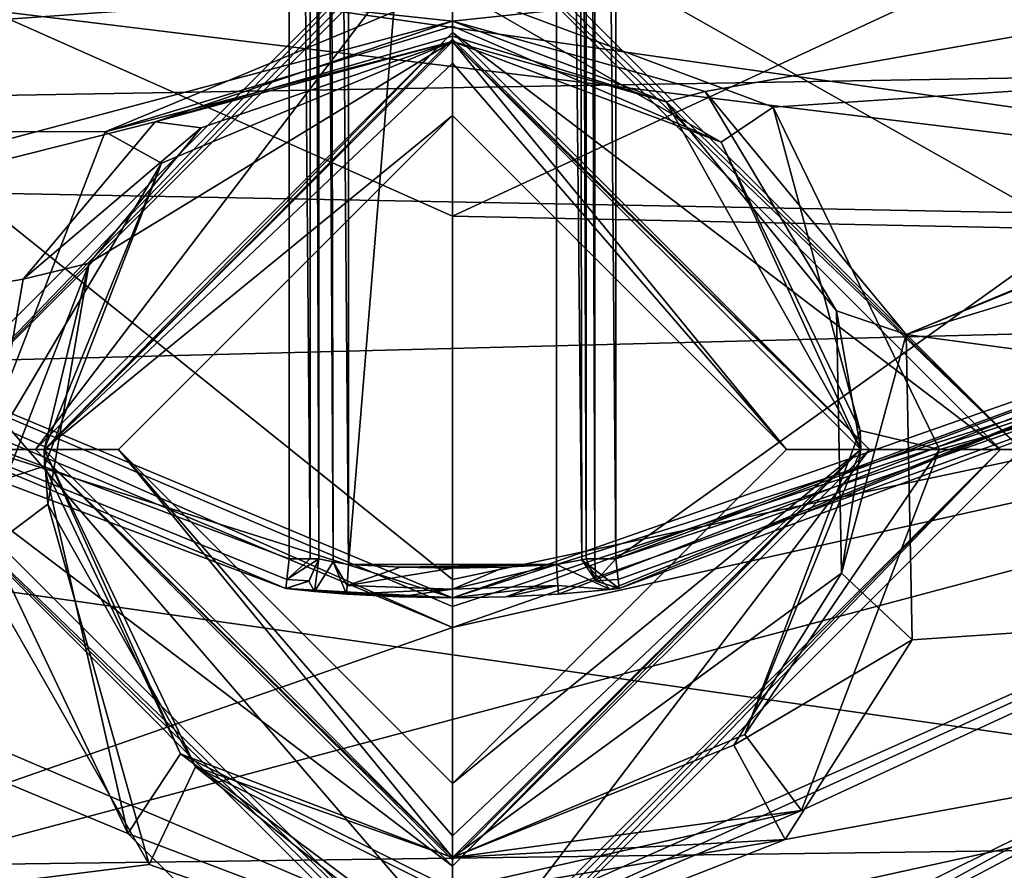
# Model space of a CAD drawing. Extents: x -200 to 200, y -832 to 754.
# Tile 244 of 256: x 98.54 to 101.86, y 639.83 to 642.7. Entities that reach past the tile are written whole.
import ezdxf

# ---------------------------------------------------------------- set-up
doc = ezdxf.new("R2010")
doc.units = 0
doc.header["$LTSCALE"] = 74.25
for name, color, linetype in [('2606', 7, 'CONTINUOUS'), ('2609', 7, 'CONTINUOUS'), ('2610', 7, 'CONTINUOUS'), ('2611', 7, 'CONTINUOUS'), ('2625', 7, 'CONTINUOUS'), ('2627', 7, 'CONTINUOUS'), ('2628', 7, 'CONTINUOUS'), ('3486', 7, 'CONTINUOUS'), ('3487', 7, 'CONTINUOUS'), ('3488', 7, 'CONTINUOUS'), ('3489', 7, 'CONTINUOUS'), ('3490', 7, 'CONTINUOUS'), ('3491', 7, 'CONTINUOUS'), ('3492', 7, 'CONTINUOUS'), ('3715', 7, 'CONTINUOUS'), ('3718', 7, 'CONTINUOUS'), ('3719', 7, 'CONTINUOUS'), ('3721', 7, 'CONTINUOUS'), ('3733', 7, 'CONTINUOUS'), ('3740', 7, 'CONTINUOUS'), ('3776', 7, 'CONTINUOUS'), ('3785', 7, 'CONTINUOUS'), ('3786', 7, 'CONTINUOUS'), ('3799', 7, 'CONTINUOUS'), ('3818', 7, 'CONTINUOUS'), ('3819', 7, 'CONTINUOUS'), ('3824', 7, 'CONTINUOUS'), ('3867', 7, 'CONTINUOUS'), ('3868', 7, 'CONTINUOUS'), ('3869', 7, 'CONTINUOUS'), ('3870', 7, 'CONTINUOUS'), ('3871', 7, 'CONTINUOUS'), ('3872', 7, 'CONTINUOUS'), ('3873', 7, 'CONTINUOUS'), ('3874', 7, 'CONTINUOUS'), ('3875', 7, 'CONTINUOUS'), ('3876', 7, 'CONTINUOUS'), ('3912', 7, 'CONTINUOUS'), ('3913', 7, 'CONTINUOUS'), ('4156', 7, 'CONTINUOUS'), ('4160', 7, 'CONTINUOUS'), ('4170', 7, 'CONTINUOUS'), ('4171', 7, 'CONTINUOUS'), ('4182', 7, 'CONTINUOUS'), ('4183', 7, 'CONTINUOUS'), ('4184', 7, 'CONTINUOUS'), ('4185', 7, 'CONTINUOUS'), ('4188', 7, 'CONTINUOUS'), ('4189', 7, 'CONTINUOUS'), ('4200', 7, 'CONTINUOUS'), ('4201', 7, 'CONTINUOUS'), ('4202', 7, 'CONTINUOUS'), ('4203', 7, 'CONTINUOUS'), ('4486', 7, 'CONTINUOUS'), ('4489', 7, 'CONTINUOUS'), ('4492', 7, 'CONTINUOUS'), ('4493', 7, 'CONTINUOUS'), ('4494', 7, 'CONTINUOUS'), ('4495', 7, 'CONTINUOUS'), ('4499', 7, 'CONTINUOUS'), ('4500', 7, 'CONTINUOUS'), ('4503', 7, 'CONTINUOUS'), ('4504', 7, 'CONTINUOUS'), ('4507', 7, 'CONTINUOUS'), ('4508', 7, 'CONTINUOUS'), ('4511', 7, 'CONTINUOUS'), ('4512', 7, 'CONTINUOUS'), ('743', 7, 'CONTINUOUS')]:
    doc.layers.add(name, color=color, linetype=linetype)

msp = doc.modelspace()

# ---------------------------------------------------------------- linework, layer by layer
at = {"layer": '2606', "color": 7, "linetype": 'CONTINUOUS'}
for points in [[(100, 637.9, 15.65), (92.4446, 640.0393, 15.65), (93.304, 641.1088, 15.65), (100, 637.9, 15.65)], [(100, 636.5, 15.65), (92.4446, 640.0393, 15.65), (100, 637.9, 15.65), (100, 636.5, 15.65)], [(105.4785, 639.9763, 15.65), (104.488, 637.6785, 15.65), (100, 637.9, 15.65), (105.4785, 639.9763, 15.65)]]:
    msp.add_3dface(points, dxfattribs=at)
at = {"layer": '2609', "color": 7, "linetype": 'CONTINUOUS'}
for points in [[(93.7956, 642.2012, 64.65), (91.6408, 645.4506, 64.65), (108.2051, 645.1517, 64.65), (93.7956, 642.2012, 64.65)], [(105.9976, 641.971, 64.65), (93.7956, 642.2012, 64.65), (108.2051, 645.1517, 64.65), (105.9976, 641.971, 64.65)], [(100, 639, 64.65), (93.7956, 642.2012, 64.65), (105.9976, 641.971, 64.65), (100, 639, 64.65)]]:
    msp.add_3dface(points, dxfattribs=at)
at = {"layer": '2610', "color": 7, "linetype": 'CONTINUOUS'}
for points in [[(100, 638, 15.75), (93.376, 641.1764, 15.75), (100, 638, 63.65), (100, 638, 15.75)], [(100, 638, 63.65), (93.376, 641.1764, 15.75), (93.9267, 640.6269, 63.65), (100, 638, 63.65)]]:
    msp.add_3dface(points, dxfattribs=at)
at = {"layer": '2611', "color": 7, "linetype": 'CONTINUOUS'}
for points in [[(105.4155, 640.0539, 15.75), (100, 638, 15.75), (105.8299, 640.4048, 63.65), (105.4155, 640.0539, 15.75)], [(100, 638, 15.75), (100, 638, 63.65), (105.8299, 640.4048, 63.65), (100, 638, 15.75)]]:
    msp.add_3dface(points, dxfattribs=at)
at = {"layer": '2625', "color": 7, "linetype": 'CONTINUOUS'}
msp.add_3dface([(92.4446, 640.0393, 15.65), (100, 636.5, 15.65), (92.851, 638.2948, 16.65), (92.4446, 640.0393, 15.65)], dxfattribs=at)
at = {"layer": '2627', "color": 7, "linetype": 'CONTINUOUS'}
for points in [[(100, 638, 63.65), (105.9976, 641.971, 64.65), (105.8299, 640.4048, 63.65), (100, 638, 63.65)], [(100, 639, 64.65), (105.9976, 641.971, 64.65), (100, 638.2929, 64.3571), (100, 639, 64.65)], [(105.9976, 641.971, 64.65), (100, 638, 63.65), (100, 638.2929, 64.3571), (105.9976, 641.971, 64.65)]]:
    msp.add_3dface(points, dxfattribs=at)
at = {"layer": '2628', "color": 7, "linetype": 'CONTINUOUS'}
for points in [[(93.7956, 642.2012, 64.65), (100, 639, 64.65), (93.9267, 640.6269, 63.65), (93.7956, 642.2012, 64.65)], [(100, 638, 63.65), (93.9267, 640.6269, 63.65), (100, 638.2929, 64.3571), (100, 638, 63.65)], [(93.9267, 640.6269, 63.65), (100, 639, 64.65), (100, 638.2929, 64.3571), (93.9267, 640.6269, 63.65)]]:
    msp.add_3dface(points, dxfattribs=at)
at = {"layer": '3486', "color": 7, "linetype": 'CONTINUOUS'}
for points in [[(105.4785, 639.9763, 15.65), (100, 637.9, 15.65), (105.4155, 640.0539, 15.75), (105.4785, 639.9763, 15.65)], [(105.4155, 640.0539, 15.75), (100, 637.9, 15.65), (100, 637.9707, 15.6793), (105.4155, 640.0539, 15.75)], [(100, 638, 15.75), (105.4155, 640.0539, 15.75), (100, 637.9707, 15.6793), (100, 638, 15.75)]]:
    msp.add_3dface(points, dxfattribs=at)
at = {"layer": '3487', "color": 7, "linetype": 'CONTINUOUS'}
for points in [[(93.304, 641.1088, 15.65), (93.376, 641.1764, 15.75), (100, 638, 15.75), (93.304, 641.1088, 15.65)], [(93.304, 641.1088, 15.65), (100, 638, 15.75), (100, 637.9707, 15.6793), (93.304, 641.1088, 15.65)], [(100, 637.9, 15.65), (93.304, 641.1088, 15.65), (100, 637.9707, 15.6793), (100, 637.9, 15.65)]]:
    msp.add_3dface(points, dxfattribs=at)
at = {"layer": '3488', "color": 7, "linetype": 'CONTINUOUS'}
msp.add_3dface([(100, 642.0366, 68.45), (103.5562, 643.6866, 68.45), (96.5824, 643.5558, 68.45), (100, 642.0366, 68.45)], dxfattribs=at)
at = {"layer": '3489', "color": 7, "linetype": 'CONTINUOUS'}
for points in [[(93.6654, 639.6023, 68.65), (100, 637.1417, 68.65), (94.9236, 641.7563, 68.55), (93.6654, 639.6023, 68.65)], [(100, 638.3664, 68.625), (100, 639.5891, 68.55), (94.9236, 641.7563, 68.55), (100, 638.3664, 68.625)], [(100, 637.1417, 68.65), (100, 638.3664, 68.625), (94.9236, 641.7563, 68.55), (100, 637.1417, 68.65)]]:
    msp.add_3dface(points, dxfattribs=at)
at = {"layer": '3490', "color": 7, "linetype": 'CONTINUOUS'}
msp.add_3dface([(100, 639.5891, 68.55), (106.3428, 639.6092, 68.65), (105.2569, 641.9266, 68.55), (100, 639.5891, 68.55)], dxfattribs=at)
at = {"layer": '3491', "color": 7, "linetype": 'CONTINUOUS'}
for points in [[(100, 639.5891, 68.55), (96.5824, 643.5558, 68.45), (94.9236, 641.7563, 68.55), (100, 639.5891, 68.55)], [(96.5824, 643.5558, 68.45), (100, 639.5891, 68.55), (100, 640.8118, 68.475), (96.5824, 643.5558, 68.45)], [(100, 642.0366, 68.45), (96.5824, 643.5558, 68.45), (100, 640.8118, 68.475), (100, 642.0366, 68.45)]]:
    msp.add_3dface(points, dxfattribs=at)
at = {"layer": '3492', "color": 7, "linetype": 'CONTINUOUS'}
for points in [[(103.5562, 643.6866, 68.45), (100, 642.0366, 68.45), (105.2569, 641.9266, 68.55), (103.5562, 643.6866, 68.45)], [(105.2569, 641.9266, 68.55), (100, 642.0366, 68.45), (100, 640.8118, 68.475), (105.2569, 641.9266, 68.55)], [(100, 639.5891, 68.55), (105.2569, 641.9266, 68.55), (100, 640.8118, 68.475), (100, 639.5891, 68.55)]]:
    msp.add_3dface(points, dxfattribs=at)
at = {"layer": '3715', "color": 7, "linetype": 'CONTINUOUS'}
for points in [[(100, 640.65, 58.15), (95.9952, 642.3214, 58.15), (96.2583, 639.3432, 58.15), (100, 640.65, 58.15)], [(100, 640.65, 58.15), (96.2583, 639.3432, 58.15), (107.0839, 642.2294, 58.15), (100, 640.65, 58.15)], [(107.0839, 642.2294, 58.15), (96.2583, 639.3432, 58.15), (103.7301, 639.3369, 58.15), (107.0839, 642.2294, 58.15)], [(103.3915, 641.8366, 58.15), (100, 640.65, 58.15), (107.0839, 642.2294, 58.15), (103.3915, 641.8366, 58.15)]]:
    msp.add_3dface(points, dxfattribs=at)
at = {"layer": '3718', "color": 7, "linetype": 'CONTINUOUS'}
for points in [[(93.9619, 645.077, 11.15), (97.0289, 641.7926, 11.15), (99.45, 649.4221, 11.15), (93.9619, 645.077, 11.15)], [(97.0289, 641.7926, 11.15), (99.45, 640.8813, 11.15), (99.45, 649.4221, 11.15), (97.0289, 641.7926, 11.15)], [(100.55, 640.8813, 11.15), (105.7023, 644.5617, 11.15), (100.55, 649.4221, 11.15), (100.55, 640.8813, 11.15)], [(102.9255, 641.7633, 11.15), (105.7023, 644.5617, 11.15), (100.55, 640.8813, 11.15), (102.9255, 641.7633, 11.15)]]:
    msp.add_3dface(points, dxfattribs=at)
at = {"layer": '3719', "color": 7, "linetype": 'CONTINUOUS'}
for points in [[(100, 640.75, 15.25), (100, 640.75, 58.05), (103.3333, 641.9178, 58.05), (100, 640.75, 15.25)], [(100.1792, 640.7532, 15.25), (100, 640.75, 15.25), (103.3333, 641.9178, 58.05), (100.1792, 640.7532, 15.25)], [(100.3572, 640.7629, 15.25), (100.1792, 640.7532, 15.25), (103.3333, 641.9178, 58.05), (100.3572, 640.7629, 15.25)], [(100.5312, 640.7786, 15.1546), (100.3572, 640.7629, 15.25), (103.3333, 641.9178, 58.05), (100.5312, 640.7786, 15.1546)], [(100.5614, 640.7819, 15.05), (100.5312, 640.7786, 15.1546), (103.3333, 641.9178, 58.05), (100.5614, 640.7819, 15.05)], [(100.5614, 640.7819, 11.25), (100.5614, 640.7819, 15.05), (103.3333, 641.9178, 58.05), (100.5614, 640.7819, 11.25)], [(102.979, 641.6788, 11.25), (100.5614, 640.7819, 11.25), (103.3333, 641.9178, 58.05), (102.979, 641.6788, 11.25)]]:
    msp.add_3dface(points, dxfattribs=at)
at = {"layer": '3721', "color": 7, "linetype": 'CONTINUOUS'}
for points in [[(100, 640.75, 58.05), (96.9748, 641.7083, 11.25), (96.0608, 642.3971, 58.05), (100, 640.75, 58.05)], [(96.9748, 641.7083, 11.25), (100, 640.75, 58.05), (99.4386, 640.7819, 15.05), (96.9748, 641.7083, 11.25)], [(99.4386, 640.7819, 11.25), (96.9748, 641.7083, 11.25), (99.4386, 640.7819, 15.05), (99.4386, 640.7819, 11.25)], [(99.4386, 640.7819, 15.05), (100, 640.75, 58.05), (99.5356, 640.7718, 15.2202), (99.4386, 640.7819, 15.05)], [(99.5356, 640.7718, 15.2202), (100, 640.75, 58.05), (99.6428, 640.7629, 15.25), (99.5356, 640.7718, 15.2202)], [(99.6428, 640.7629, 15.25), (100, 640.75, 58.05), (99.8208, 640.7532, 15.25), (99.6428, 640.7629, 15.25)], [(100, 640.75, 58.05), (100, 640.75, 15.25), (99.8208, 640.7532, 15.25), (100, 640.75, 58.05)]]:
    msp.add_3dface(points, dxfattribs=at)
at = {"layer": '3733', "color": 7, "linetype": 'CONTINUOUS'}
for points in [[(92.2564, 643.4847, 6.8018), (106.4409, 641.7556, 8.4358), (93.8539, 641.4332, 8.7108), (92.2564, 643.4847, 6.8018)], [(94.2916, 643.4847, 6.8018), (106.4409, 641.7556, 8.4358), (92.2564, 643.4847, 6.8018), (94.2916, 643.4847, 6.8018)], [(105.7084, 643.4847, 6.8018), (106.4409, 641.7556, 8.4358), (94.2916, 643.4847, 6.8018), (105.7084, 643.4847, 6.8018)], [(106.4409, 641.7556, 8.4358), (104.4044, 639.9312, 9.8856), (93.8539, 641.4332, 8.7108), (106.4409, 641.7556, 8.4358)], [(93.8539, 641.4332, 8.7108), (104.4044, 639.9312, 9.8856), (95.7647, 639.8176, 9.9677), (93.8539, 641.4332, 8.7108)], [(104.4044, 639.9312, 9.8856), (100, 638.4821, 10.871), (95.7647, 639.8176, 9.9677), (104.4044, 639.9312, 9.8856)]]:
    msp.add_3dface(points, dxfattribs=at)
at = {"layer": '3740', "color": 7, "linetype": 'CONTINUOUS'}
for points in [[(99.65, 640.8626, 15.15), (100.35, 649.4221, 15.15), (99.65, 649.4221, 15.15), (99.65, 640.8626, 15.15)], [(100.35, 640.8626, 15.15), (100.35, 649.4221, 15.15), (99.65, 640.8626, 15.15), (100.35, 640.8626, 15.15)], [(99.8244, 640.8532, 15.15), (100.35, 640.8626, 15.15), (99.65, 640.8626, 15.15), (99.8244, 640.8532, 15.15)], [(100.1756, 640.8532, 15.15), (100.35, 640.8626, 15.15), (99.8244, 640.8532, 15.15), (100.1756, 640.8532, 15.15)], [(100, 640.85, 15.15), (100.1756, 640.8532, 15.15), (99.8244, 640.8532, 15.15), (100, 640.85, 15.15)]]:
    msp.add_3dface(points, dxfattribs=at)
at = {"layer": '3776', "color": 7, "linetype": 'CONTINUOUS'}
for points in [[(100, 638.4821, 10.871), (104.4044, 639.9312, 9.8856), (100, 638.3119, 11.0523), (100, 638.4821, 10.871)], [(104.6956, 639.8189, 10.2868), (100, 638.25, 11.2932), (104.4044, 639.9312, 9.8856), (104.6956, 639.8189, 10.2868)], [(104.4044, 639.9312, 9.8856), (100, 638.25, 11.2932), (100, 638.3119, 11.0523), (104.4044, 639.9312, 9.8856)]]:
    msp.add_3dface(points, dxfattribs=at)
at = {"layer": '3785', "color": 7, "linetype": 'CONTINUOUS'}
for points in [[(100.45, 640.8813, 15.05), (100.45, 640.8813, 11.25), (100.45, 649.4221, 11.25), (100.45, 640.8813, 15.05)], [(100.45, 649.4221, 15.05), (100.45, 640.8813, 15.05), (100.45, 649.4221, 11.25), (100.45, 649.4221, 15.05)]]:
    msp.add_3dface(points, dxfattribs=at)
at = {"layer": '3786', "color": 7, "linetype": 'CONTINUOUS'}
for points in [[(99.55, 649.4221, 11.25), (99.55, 640.8813, 11.25), (99.55, 649.4221, 15.05), (99.55, 649.4221, 11.25)], [(99.55, 640.8813, 11.25), (99.55, 640.8813, 15.05), (99.55, 649.4221, 15.05), (99.55, 640.8813, 11.25)]]:
    msp.add_3dface(points, dxfattribs=at)
at = {"layer": '3799', "color": 7, "linetype": 'CONTINUOUS'}
for points in [[(99.55, 649.4221, 15.05), (99.55, 640.8813, 15.05), (99.5975, 640.8714, 15.1351), (99.55, 649.4221, 15.05)], [(99.55, 649.4221, 15.05), (99.5975, 640.8714, 15.1351), (99.5793, 649.4221, 15.1207), (99.55, 649.4221, 15.05)], [(99.65, 640.8626, 15.15), (99.65, 649.4221, 15.15), (99.5793, 649.4221, 15.1207), (99.65, 640.8626, 15.15)], [(99.5975, 640.8714, 15.1351), (99.65, 640.8626, 15.15), (99.5793, 649.4221, 15.1207), (99.5975, 640.8714, 15.1351)]]:
    msp.add_3dface(points, dxfattribs=at)
at = {"layer": '3818', "color": 7, "linetype": 'CONTINUOUS'}
for points in [[(100.35, 649.4221, 15.15), (100.35, 640.8626, 15.15), (100.4352, 640.878, 15.1023), (100.35, 649.4221, 15.15)], [(100.4207, 649.4221, 15.1207), (100.35, 649.4221, 15.15), (100.4352, 640.878, 15.1023), (100.4207, 649.4221, 15.1207)], [(100.45, 640.8813, 15.05), (100.4207, 649.4221, 15.1207), (100.4352, 640.878, 15.1023), (100.45, 640.8813, 15.05)], [(100.45, 640.8813, 15.05), (100.45, 649.4221, 15.05), (100.4207, 649.4221, 15.1207), (100.45, 640.8813, 15.05)]]:
    msp.add_3dface(points, dxfattribs=at)
at = {"layer": '3819', "color": 7, "linetype": 'CONTINUOUS'}
for points in [[(100.45, 649.4221, 11.25), (100.45, 640.8813, 11.25), (100.4793, 640.8813, 11.1793), (100.45, 649.4221, 11.25)], [(100.4786, 649.4221, 11.18), (100.45, 649.4221, 11.25), (100.4793, 640.8813, 11.1793), (100.4786, 649.4221, 11.18)], [(100.55, 640.8813, 11.15), (100.55, 649.4221, 11.15), (100.4786, 649.4221, 11.18), (100.55, 640.8813, 11.15)], [(100.55, 640.8813, 11.15), (100.4786, 649.4221, 11.18), (100.4793, 640.8813, 11.1793), (100.55, 640.8813, 11.15)]]:
    msp.add_3dface(points, dxfattribs=at)
at = {"layer": '3824', "color": 7, "linetype": 'CONTINUOUS'}
for points in [[(99.45, 649.4221, 11.15), (99.5207, 640.8813, 11.1793), (99.5213, 649.4221, 11.1799), (99.45, 649.4221, 11.15)], [(99.45, 649.4221, 11.15), (99.45, 640.8813, 11.15), (99.5207, 640.8813, 11.1793), (99.45, 649.4221, 11.15)], [(99.5207, 640.8813, 11.1793), (99.55, 640.8813, 11.25), (99.5213, 649.4221, 11.1799), (99.5207, 640.8813, 11.1793)], [(99.55, 640.8813, 11.25), (99.55, 649.4221, 11.25), (99.5213, 649.4221, 11.1799), (99.55, 640.8813, 11.25)]]:
    msp.add_3dface(points, dxfattribs=at)
at = {"layer": '3867', "color": 7, "linetype": 'CONTINUOUS'}
for points in [[(97.0289, 641.7926, 11.15), (96.9748, 641.7083, 11.25), (99.4386, 640.7819, 11.25), (97.0289, 641.7926, 11.15)], [(97.0289, 641.7926, 11.15), (99.4386, 640.7819, 11.25), (99.4424, 640.8123, 11.1781), (97.0289, 641.7926, 11.15)], [(99.45, 640.8813, 11.15), (97.0289, 641.7926, 11.15), (99.4424, 640.8123, 11.1781), (99.45, 640.8813, 11.15)]]:
    msp.add_3dface(points, dxfattribs=at)
at = {"layer": '3868', "color": 7, "linetype": 'CONTINUOUS'}
for points in [[(99.5207, 640.8813, 11.1793), (99.45, 640.8813, 11.15), (99.4424, 640.8123, 11.1781), (99.5207, 640.8813, 11.1793)], [(99.55, 640.8813, 11.25), (99.4424, 640.8123, 11.1781), (99.5177, 640.8077, 11.25), (99.55, 640.8813, 11.25)], [(99.55, 640.8813, 11.25), (99.5207, 640.8813, 11.1793), (99.4424, 640.8123, 11.1781), (99.55, 640.8813, 11.25)], [(99.4424, 640.8123, 11.1781), (99.4386, 640.7819, 11.25), (99.5177, 640.8077, 11.25), (99.4424, 640.8123, 11.1781)]]:
    msp.add_3dface(points, dxfattribs=at)
at = {"layer": '3869', "color": 7, "linetype": 'CONTINUOUS'}
for points in [[(99.55, 640.8813, 15.05), (99.5177, 640.8077, 11.25), (99.5166, 640.8067, 15.05), (99.55, 640.8813, 15.05)], [(99.55, 640.8813, 15.05), (99.55, 640.8813, 11.25), (99.5177, 640.8077, 11.25), (99.55, 640.8813, 15.05)], [(99.5177, 640.8077, 11.25), (99.4386, 640.7819, 11.25), (99.5166, 640.8067, 15.05), (99.5177, 640.8077, 11.25)], [(99.4386, 640.7819, 11.25), (99.4386, 640.7819, 15.05), (99.5166, 640.8067, 15.05), (99.4386, 640.7819, 11.25)]]:
    msp.add_3dface(points, dxfattribs=at)
at = {"layer": '3870', "color": 7, "linetype": 'CONTINUOUS'}
for points in [[(99.5356, 640.7718, 15.2202), (99.55, 640.8813, 15.05), (99.5166, 640.8067, 15.05), (99.5356, 640.7718, 15.2202)], [(99.55, 640.8813, 15.05), (99.5356, 640.7718, 15.2202), (99.5975, 640.8714, 15.1351), (99.55, 640.8813, 15.05)], [(99.5356, 640.7718, 15.2202), (99.6428, 640.7629, 15.25), (99.5975, 640.8714, 15.1351), (99.5356, 640.7718, 15.2202)], [(99.5975, 640.8714, 15.1351), (99.6428, 640.7629, 15.25), (99.6449, 640.7921, 15.1793), (99.5975, 640.8714, 15.1351)], [(99.65, 640.8626, 15.15), (99.5975, 640.8714, 15.1351), (99.6449, 640.7921, 15.1793), (99.65, 640.8626, 15.15)], [(99.4386, 640.7819, 15.05), (99.5356, 640.7718, 15.2202), (99.5166, 640.8067, 15.05), (99.4386, 640.7819, 15.05)]]:
    msp.add_3dface(points, dxfattribs=at)
at = {"layer": '3871', "color": 7, "linetype": 'CONTINUOUS'}
for points in [[(99.8244, 640.8532, 15.15), (99.65, 640.8626, 15.15), (99.6449, 640.7921, 15.1793), (99.8244, 640.8532, 15.15)], [(100, 640.85, 15.15), (99.8244, 640.8532, 15.15), (99.6449, 640.7921, 15.1793), (100, 640.85, 15.15)], [(100, 640.85, 15.15), (99.6449, 640.7921, 15.1793), (100, 640.7793, 15.1793), (100, 640.85, 15.15)], [(99.6449, 640.7921, 15.1793), (99.6428, 640.7629, 15.25), (100, 640.7793, 15.1793), (99.6449, 640.7921, 15.1793)], [(99.6428, 640.7629, 15.25), (99.8208, 640.7532, 15.25), (100, 640.7793, 15.1793), (99.6428, 640.7629, 15.25)], [(99.8208, 640.7532, 15.25), (100, 640.75, 15.25), (100, 640.7793, 15.1793), (99.8208, 640.7532, 15.25)]]:
    msp.add_3dface(points, dxfattribs=at)
at = {"layer": '3872', "color": 7, "linetype": 'CONTINUOUS'}
for points in [[(100.35, 640.8626, 15.15), (100, 640.7793, 15.1793), (100.3551, 640.7921, 15.1793), (100.35, 640.8626, 15.15)], [(100.35, 640.8626, 15.15), (100.1756, 640.8532, 15.15), (100, 640.7793, 15.1793), (100.35, 640.8626, 15.15)], [(100.1756, 640.8532, 15.15), (100, 640.85, 15.15), (100, 640.7793, 15.1793), (100.1756, 640.8532, 15.15)], [(100, 640.7793, 15.1793), (100, 640.75, 15.25), (100.3551, 640.7921, 15.1793), (100, 640.7793, 15.1793)], [(100, 640.75, 15.25), (100.1792, 640.7532, 15.25), (100.3551, 640.7921, 15.1793), (100, 640.75, 15.25)], [(100.1792, 640.7532, 15.25), (100.3572, 640.7629, 15.25), (100.3551, 640.7921, 15.1793), (100.1792, 640.7532, 15.25)]]:
    msp.add_3dface(points, dxfattribs=at)
at = {"layer": '3873', "color": 7, "linetype": 'CONTINUOUS'}
for points in [[(100.35, 640.8626, 15.15), (100.5312, 640.7786, 15.1546), (100.4352, 640.878, 15.1023), (100.35, 640.8626, 15.15)], [(100.45, 640.8813, 15.05), (100.4352, 640.878, 15.1023), (100.4834, 640.8067, 15.05), (100.45, 640.8813, 15.05)], [(100.4352, 640.878, 15.1023), (100.5614, 640.7819, 15.05), (100.4834, 640.8067, 15.05), (100.4352, 640.878, 15.1023)], [(100.5312, 640.7786, 15.1546), (100.5614, 640.7819, 15.05), (100.4352, 640.878, 15.1023), (100.5312, 640.7786, 15.1546)], [(100.5312, 640.7786, 15.1546), (100.35, 640.8626, 15.15), (100.3551, 640.7921, 15.1793), (100.5312, 640.7786, 15.1546)], [(100.3572, 640.7629, 15.25), (100.5312, 640.7786, 15.1546), (100.3551, 640.7921, 15.1793), (100.3572, 640.7629, 15.25)]]:
    msp.add_3dface(points, dxfattribs=at)
at = {"layer": '3874', "color": 7, "linetype": 'CONTINUOUS'}
for points in [[(100.45, 640.8813, 11.25), (100.4834, 640.8067, 15.05), (100.4831, 640.807, 11.25), (100.45, 640.8813, 11.25)], [(100.45, 640.8813, 11.25), (100.45, 640.8813, 15.05), (100.4834, 640.8067, 15.05), (100.45, 640.8813, 11.25)], [(100.4834, 640.8067, 15.05), (100.5614, 640.7819, 15.05), (100.4831, 640.807, 11.25), (100.4834, 640.8067, 15.05)], [(100.5614, 640.7819, 15.05), (100.5614, 640.7819, 11.25), (100.4831, 640.807, 11.25), (100.5614, 640.7819, 15.05)]]:
    msp.add_3dface(points, dxfattribs=at)
at = {"layer": '3875', "color": 7, "linetype": 'CONTINUOUS'}
for points in [[(100.4793, 640.8813, 11.1793), (100.45, 640.8813, 11.25), (100.4831, 640.807, 11.25), (100.4793, 640.8813, 11.1793)], [(100.55, 640.8813, 11.15), (100.4793, 640.8813, 11.1793), (100.4831, 640.807, 11.25), (100.55, 640.8813, 11.15)], [(100.55, 640.8813, 11.15), (100.4831, 640.807, 11.25), (100.5576, 640.8123, 11.1781), (100.55, 640.8813, 11.15)], [(100.4831, 640.807, 11.25), (100.5614, 640.7819, 11.25), (100.5576, 640.8123, 11.1781), (100.4831, 640.807, 11.25)]]:
    msp.add_3dface(points, dxfattribs=at)
at = {"layer": '3876', "color": 7, "linetype": 'CONTINUOUS'}
for points in [[(102.9255, 641.7633, 11.15), (100.55, 640.8813, 11.15), (102.979, 641.6788, 11.25), (102.9255, 641.7633, 11.15)], [(102.979, 641.6788, 11.25), (100.55, 640.8813, 11.15), (100.5576, 640.8123, 11.1781), (102.979, 641.6788, 11.25)], [(100.5614, 640.7819, 11.25), (102.979, 641.6788, 11.25), (100.5576, 640.8123, 11.1781), (100.5614, 640.7819, 11.25)]]:
    msp.add_3dface(points, dxfattribs=at)
at = {"layer": '3912', "color": 7, "linetype": 'CONTINUOUS'}
for points in [[(95.9952, 642.3214, 58.15), (100, 640.65, 58.15), (96.0608, 642.3971, 58.05), (95.9952, 642.3214, 58.15)], [(96.0608, 642.3971, 58.05), (100, 640.65, 58.15), (100, 640.7207, 58.1207), (96.0608, 642.3971, 58.05)], [(100, 640.75, 58.05), (96.0608, 642.3971, 58.05), (100, 640.7207, 58.1207), (100, 640.75, 58.05)]]:
    msp.add_3dface(points, dxfattribs=at)
at = {"layer": '3913', "color": 7, "linetype": 'CONTINUOUS'}
for points in [[(100, 640.75, 58.05), (103.3915, 641.8366, 58.15), (103.3333, 641.9178, 58.05), (100, 640.75, 58.05)], [(100, 640.65, 58.15), (103.3915, 641.8366, 58.15), (100, 640.7207, 58.1207), (100, 640.65, 58.15)], [(103.3915, 641.8366, 58.15), (100, 640.75, 58.05), (100, 640.7207, 58.1207), (103.3915, 641.8366, 58.15)]]:
    msp.add_3dface(points, dxfattribs=at)
at = {"layer": '4156', "color": 7, "linetype": 'CONTINUOUS'}
for points in [[(109.5346, 644.8005, -13.35), (105.583, 640.0105, -13.35), (100, 643.1664, -13.35), (109.5346, 644.8005, -13.35)], [(90.4942, 644.7477, -13.35), (100, 643.1664, -13.35), (98.0836, 641.2504, -13.35), (90.4942, 644.7477, -13.35)], [(100, 643.1664, -13.35), (105.583, 640.0105, -13.35), (101.9164, 641.2496, -13.35), (100, 643.1664, -13.35)], [(100, 639.3336, -13.35), (94.6076, 639.8679, -13.35), (98.0836, 641.2504, -13.35), (100, 639.3336, -13.35)], [(101.9164, 641.2496, -13.35), (105.583, 640.0105, -13.35), (100, 639.3336, -13.35), (101.9164, 641.2496, -13.35)], [(105.583, 640.0105, -13.35), (100, 638, -13.35), (100, 639.3336, -13.35), (105.583, 640.0105, -13.35)], [(100, 638, -13.35), (94.6076, 639.8679, -13.35), (100, 639.3336, -13.35), (100, 638, -13.35)]]:
    msp.add_3dface(points, dxfattribs=at)
at = {"layer": '4160', "color": 7, "linetype": 'CONTINUOUS'}
for points in [[(108.9874, 643.9339, -5.5994), (105.5688, 643.2942, -6.4277), (101.5283, 641.6375, -8.13), (108.9874, 643.9339, -5.5994)], [(106.6276, 640.9509, -8.6967), (108.9874, 643.9339, -5.5994), (101.5283, 641.6375, -8.13), (106.6276, 640.9509, -8.6967)], [(105.5688, 643.2942, -6.4277), (105.4522, 643.2743, -6.4516), (101.5283, 641.6375, -8.13), (105.5688, 643.2942, -6.4277)], [(94.5478, 643.2743, -6.4516), (93.3872, 640.9367, -8.7077), (100, 642.6926, -7.1096), (94.5478, 643.2743, -6.4516)], [(105.4522, 643.2743, -6.4516), (94.5478, 643.2743, -6.4516), (100, 642.6926, -7.1096), (105.4522, 643.2743, -6.4516)], [(100.8504, 642.4563, -7.356), (105.4522, 643.2743, -6.4516), (100, 642.6926, -7.1096), (100.8504, 642.4563, -7.356)], [(101.5283, 641.6375, -8.13), (105.4522, 643.2743, -6.4516), (100.8504, 642.4563, -7.356), (101.5283, 641.6375, -8.13)], [(100, 642.6926, -7.1096), (93.3872, 640.9367, -8.7077), (98.9991, 642.3534, -7.4598), (100, 642.6926, -7.1096)], [(98.9991, 642.3534, -7.4598), (93.3872, 640.9367, -8.7077), (98.5541, 641.8239, -7.9638), (98.9991, 642.3534, -7.4598)], [(98.5541, 641.8239, -7.9638), (93.3872, 640.9367, -8.7077), (98.3898, 640.88, -8.7514), (98.5541, 641.8239, -7.9638)], [(101.5484, 640.6093, -8.9542), (106.6276, 640.9509, -8.6967), (101.5283, 641.6375, -8.13), (101.5484, 640.6093, -8.9542)], [(100, 639.4959, -9.6953), (106.6276, 640.9509, -8.6967), (101.1199, 639.9361, -9.4193), (100, 639.4959, -9.6953)], [(103.8804, 638.9817, -9.9916), (106.6276, 640.9509, -8.6967), (100, 639.4959, -9.6953), (103.8804, 638.9817, -9.9916)], [(101.1199, 639.9361, -9.4193), (106.6276, 640.9509, -8.6967), (101.5484, 640.6093, -8.9542), (101.1199, 639.9361, -9.4193)], [(98.3898, 640.88, -8.7514), (95.3643, 639.4, -9.7526), (98.9779, 639.8519, -9.4737), (98.3898, 640.88, -8.7514)], [(95.3643, 639.4, -9.7526), (100, 639.4959, -9.6953), (98.9779, 639.8519, -9.4737), (95.3643, 639.4, -9.7526)]]:
    msp.add_3dface(points, dxfattribs=at)
at = {"layer": '4170', "color": 7, "linetype": 'CONTINUOUS'}
for points in [[(100.7196, 642.4217, -7.5311), (100, 642.625, -7.2806), (101.375, 641.25, -12.8086), (100.7196, 642.4217, -7.5311)], [(100, 642.625, -7.2806), (100, 642.625, -12.8086), (101.375, 641.25, -12.8086), (100, 642.625, -7.2806)], [(101.2932, 641.7173, -8.318), (100.7196, 642.4217, -7.5311), (101.375, 641.25, -12.8086), (101.2932, 641.7173, -8.318)], [(101.3102, 640.8328, -9.1559), (101.2932, 641.7173, -8.318), (101.375, 641.25, -12.8086), (101.3102, 640.8328, -9.1559)], [(100, 639.875, -12.8086), (101.3102, 640.8328, -9.1559), (101.375, 641.25, -12.8086), (100, 639.875, -12.8086)], [(100.9476, 640.2537, -9.6288), (101.3102, 640.8328, -9.1559), (100, 639.875, -12.8086), (100.9476, 640.2537, -9.6288)], [(100, 639.875, -9.9094), (100.9476, 640.2537, -9.6288), (100, 639.875, -12.8086), (100, 639.875, -9.9094)]]:
    msp.add_3dface(points, dxfattribs=at)
at = {"layer": '4171', "color": 7, "linetype": 'CONTINUOUS'}
for points in [[(100, 642.625, -12.8086), (98.7767, 641.8777, -8.149), (98.625, 641.25, -12.8086), (100, 642.625, -12.8086)], [(98.7767, 641.8777, -8.149), (100, 642.625, -12.8086), (99.1531, 642.3332, -7.6366), (98.7767, 641.8777, -8.149)], [(100, 642.625, -12.8086), (100, 642.625, -7.2806), (99.1531, 642.3332, -7.6366), (100, 642.625, -12.8086)], [(98.7767, 641.8777, -8.149), (98.6374, 641.066, -8.9497), (98.625, 641.25, -12.8086), (98.7767, 641.8777, -8.149)], [(98.6374, 641.066, -8.9497), (99.1349, 640.1813, -9.6841), (98.625, 641.25, -12.8086), (98.6374, 641.066, -8.9497)], [(99.1349, 640.1813, -9.6841), (100, 639.875, -9.9094), (98.625, 641.25, -12.8086), (99.1349, 640.1813, -9.6841)], [(100, 639.875, -9.9094), (100, 639.875, -12.8086), (98.625, 641.25, -12.8086), (100, 639.875, -9.9094)]]:
    msp.add_3dface(points, dxfattribs=at)
at = {"layer": '4182', "color": 7, "linetype": 'CONTINUOUS'}
for points in [[(98.1543, 641.25, -13.3207), (100, 643.0957, -13.3207), (98.5957, 641.25, -12.8793), (98.1543, 641.25, -13.3207)], [(100, 643.0957, -13.3207), (100, 642.6543, -12.8793), (98.5957, 641.25, -12.8793), (100, 643.0957, -13.3207)], [(100, 639.8457, -12.8793), (98.1543, 641.25, -13.3207), (98.5957, 641.25, -12.8793), (100, 639.8457, -12.8793)], [(100, 639.8457, -12.8793), (100, 639.4043, -13.3207), (98.1543, 641.25, -13.3207), (100, 639.8457, -12.8793)]]:
    msp.add_3dface(points, dxfattribs=at)
at = {"layer": '4183', "color": 7, "linetype": 'CONTINUOUS'}
for points in [[(100, 643.0957, -13.3207), (101.8457, 641.25, -13.3207), (100, 642.6543, -12.8793), (100, 643.0957, -13.3207)], [(100, 642.6543, -12.8793), (101.8457, 641.25, -13.3207), (101.4043, 641.25, -12.8793), (100, 642.6543, -12.8793)], [(101.4043, 641.25, -12.8793), (100, 639.4043, -13.3207), (100, 639.8457, -12.8793), (101.4043, 641.25, -12.8793)], [(101.8457, 641.25, -13.3207), (100, 639.4043, -13.3207), (101.4043, 641.25, -12.8793), (101.8457, 641.25, -13.3207)]]:
    msp.add_3dface(points, dxfattribs=at)
at = {"layer": '4184', "color": 7, "linetype": 'CONTINUOUS'}
for points in [[(100.7196, 642.4217, -7.5311), (100, 642.6926, -7.1096), (100, 642.6425, -7.1886), (100.7196, 642.4217, -7.5311)], [(100.8504, 642.4563, -7.356), (100, 642.6926, -7.1096), (100.7196, 642.4217, -7.5311), (100.8504, 642.4563, -7.356)], [(100, 642.625, -7.2806), (100.7196, 642.4217, -7.5311), (100, 642.6425, -7.1886), (100, 642.625, -7.2806)], [(100.8504, 642.4563, -7.356), (100.7196, 642.4217, -7.5311), (101.2932, 641.7173, -8.318), (100.8504, 642.4563, -7.356)], [(101.5283, 641.6375, -8.13), (100.8504, 642.4563, -7.356), (101.2932, 641.7173, -8.318), (101.5283, 641.6375, -8.13)], [(101.5283, 641.6375, -8.13), (101.2932, 641.7173, -8.318), (101.3102, 640.8328, -9.1559), (101.5283, 641.6375, -8.13)], [(101.5484, 640.6093, -8.9542), (101.5283, 641.6375, -8.13), (101.3102, 640.8328, -9.1559), (101.5484, 640.6093, -8.9542)], [(101.5484, 640.6093, -8.9542), (101.3102, 640.8328, -9.1559), (100.9476, 640.2537, -9.6288), (101.5484, 640.6093, -8.9542)], [(101.1199, 639.9361, -9.4193), (101.5484, 640.6093, -8.9542), (100.9476, 640.2537, -9.6288), (101.1199, 639.9361, -9.4193)], [(101.1199, 639.9361, -9.4193), (100.9476, 640.2537, -9.6288), (100, 639.875, -9.9094), (101.1199, 639.9361, -9.4193)], [(101.1199, 639.9361, -9.4193), (100, 639.875, -9.9094), (100, 639.7479, -9.6917), (101.1199, 639.9361, -9.4193)], [(100, 639.4959, -9.6953), (101.1199, 639.9361, -9.4193), (100, 639.7479, -9.6917), (100, 639.4959, -9.6953)]]:
    msp.add_3dface(points, dxfattribs=at)
at = {"layer": '4185', "color": 7, "linetype": 'CONTINUOUS'}
for points in [[(100, 642.6926, -7.1096), (98.9991, 642.3534, -7.4598), (100, 642.6425, -7.1886), (100, 642.6926, -7.1096)], [(98.9991, 642.3534, -7.4598), (100, 642.625, -7.2806), (100, 642.6425, -7.1886), (98.9991, 642.3534, -7.4598)], [(100, 642.625, -7.2806), (98.9991, 642.3534, -7.4598), (99.1531, 642.3332, -7.6366), (100, 642.625, -7.2806)], [(98.9991, 642.3534, -7.4598), (98.5541, 641.8239, -7.9638), (99.1531, 642.3332, -7.6366), (98.9991, 642.3534, -7.4598)], [(98.5541, 641.8239, -7.9638), (98.7767, 641.8777, -8.149), (99.1531, 642.3332, -7.6366), (98.5541, 641.8239, -7.9638)], [(98.5541, 641.8239, -7.9638), (98.3898, 640.88, -8.7514), (98.7767, 641.8777, -8.149), (98.5541, 641.8239, -7.9638)], [(98.3898, 640.88, -8.7514), (98.6374, 641.066, -8.9497), (98.7767, 641.8777, -8.149), (98.3898, 640.88, -8.7514)], [(98.3898, 640.88, -8.7514), (98.9779, 639.8519, -9.4737), (98.6374, 641.066, -8.9497), (98.3898, 640.88, -8.7514)], [(98.9779, 639.8519, -9.4737), (99.1349, 640.1813, -9.6841), (98.6374, 641.066, -8.9497), (98.9779, 639.8519, -9.4737)], [(98.9779, 639.8519, -9.4737), (100, 639.4959, -9.6953), (99.1349, 640.1813, -9.6841), (98.9779, 639.8519, -9.4737)], [(99.1349, 640.1813, -9.6841), (100, 639.4959, -9.6953), (100, 639.7479, -9.6917), (99.1349, 640.1813, -9.6841)], [(100, 639.875, -9.9094), (99.1349, 640.1813, -9.6841), (100, 639.7479, -9.6917), (100, 639.875, -9.9094)]]:
    msp.add_3dface(points, dxfattribs=at)
at = {"layer": '4188', "color": 7, "linetype": 'CONTINUOUS'}
for points in [[(100, 638, -13.35), (105.583, 640.0105, -13.35), (100, 637.8232, -13.2768), (100, 638, -13.35)], [(105.583, 640.0105, -13.35), (100, 637.75, -13.1), (100, 637.8232, -13.2768), (105.583, 640.0105, -13.35)], [(100, 637.75, -13.1), (105.583, 640.0105, -13.35), (105.7348, 639.8119, -13.1), (100, 637.75, -13.1)]]:
    msp.add_3dface(points, dxfattribs=at)
at = {"layer": '4189', "color": 7, "linetype": 'CONTINUOUS'}
msp.add_3dface([(94.6076, 639.8679, -13.35), (100, 638, -13.35), (94.4599, 639.6662, -13.1), (94.6076, 639.8679, -13.35)], dxfattribs=at)
at = {"layer": '4200', "color": 7, "linetype": 'CONTINUOUS'}
for points in [[(100, 643.1664, -13.35), (101.9164, 641.2496, -13.35), (100, 643.1282, -13.3424), (100, 643.1664, -13.35)], [(101.9164, 641.2496, -13.35), (100, 643.0957, -13.3207), (100, 643.1282, -13.3424), (101.9164, 641.2496, -13.35)], [(101.9164, 641.2496, -13.35), (101.8457, 641.25, -13.3207), (100, 643.0957, -13.3207), (101.9164, 641.2496, -13.35)], [(100, 639.4043, -13.3207), (101.8457, 641.25, -13.3207), (100, 639.3718, -13.3424), (100, 639.4043, -13.3207)], [(101.9164, 641.2496, -13.35), (100, 639.3336, -13.35), (101.8457, 641.25, -13.3207), (101.9164, 641.2496, -13.35)], [(101.8457, 641.25, -13.3207), (100, 639.3336, -13.35), (100, 639.3718, -13.3424), (101.8457, 641.25, -13.3207)]]:
    msp.add_3dface(points, dxfattribs=at)
at = {"layer": '4201', "color": 7, "linetype": 'CONTINUOUS'}
for points in [[(98.0836, 641.2504, -13.35), (100, 643.1664, -13.35), (98.1543, 641.25, -13.3207), (98.0836, 641.2504, -13.35)], [(98.1543, 641.25, -13.3207), (100, 643.1664, -13.35), (100, 643.1282, -13.3424), (98.1543, 641.25, -13.3207)], [(100, 643.0957, -13.3207), (98.1543, 641.25, -13.3207), (100, 643.1282, -13.3424), (100, 643.0957, -13.3207)], [(98.0836, 641.2504, -13.35), (100, 639.4043, -13.3207), (100, 639.3718, -13.3424), (98.0836, 641.2504, -13.35)], [(100, 639.4043, -13.3207), (98.0836, 641.2504, -13.35), (98.1543, 641.25, -13.3207), (100, 639.4043, -13.3207)], [(100, 639.3336, -13.35), (98.0836, 641.2504, -13.35), (100, 639.3718, -13.3424), (100, 639.3336, -13.35)]]:
    msp.add_3dface(points, dxfattribs=at)
at = {"layer": '4202', "color": 7, "linetype": 'CONTINUOUS'}
for points in [[(100, 642.6543, -12.8793), (98.625, 641.25, -12.8086), (98.5957, 641.25, -12.8793), (100, 642.6543, -12.8793)], [(98.625, 641.25, -12.8086), (100, 642.6543, -12.8793), (100, 642.6326, -12.8468), (98.625, 641.25, -12.8086)], [(100, 642.625, -12.8086), (98.625, 641.25, -12.8086), (100, 642.6326, -12.8468), (100, 642.625, -12.8086)], [(98.625, 641.25, -12.8086), (100, 639.875, -12.8086), (98.5957, 641.25, -12.8793), (98.625, 641.25, -12.8086)], [(98.5957, 641.25, -12.8793), (100, 639.875, -12.8086), (100, 639.8674, -12.8468), (98.5957, 641.25, -12.8793)], [(100, 639.8457, -12.8793), (98.5957, 641.25, -12.8793), (100, 639.8674, -12.8468), (100, 639.8457, -12.8793)]]:
    msp.add_3dface(points, dxfattribs=at)
at = {"layer": '4203', "color": 7, "linetype": 'CONTINUOUS'}
for points in [[(100, 642.6543, -12.8793), (101.4043, 641.25, -12.8793), (100, 642.6326, -12.8468), (100, 642.6543, -12.8793)], [(101.4043, 641.25, -12.8793), (100, 642.625, -12.8086), (100, 642.6326, -12.8468), (101.4043, 641.25, -12.8793)], [(101.375, 641.25, -12.8086), (100, 642.625, -12.8086), (101.4043, 641.25, -12.8793), (101.375, 641.25, -12.8086)], [(100, 639.875, -12.8086), (101.375, 641.25, -12.8086), (100, 639.8674, -12.8468), (100, 639.875, -12.8086)], [(101.375, 641.25, -12.8086), (101.4043, 641.25, -12.8793), (100, 639.8457, -12.8793), (101.375, 641.25, -12.8086)], [(101.375, 641.25, -12.8086), (100, 639.8457, -12.8793), (100, 639.8674, -12.8468), (101.375, 641.25, -12.8086)]]:
    msp.add_3dface(points, dxfattribs=at)
at = {"layer": '4486', "color": 7, "linetype": 'CONTINUOUS'}
for points in [[(100, 638, -13.35), (96.467, 639.6084, -13.35), (94.4177, 640.0099, -13.35), (100, 638, -13.35)], [(103.767, 639.7287, -13.35), (100, 638.75, -13.35), (105.3915, 639.8673, -13.35), (103.767, 639.7287, -13.35)], [(105.3915, 639.8673, -13.35), (100, 638.75, -13.35), (100, 638, -13.35), (105.3915, 639.8673, -13.35)]]:
    msp.add_3dface(points, dxfattribs=at)
at = {"layer": '4489', "color": 7, "linetype": 'CONTINUOUS'}
for points in [[(100, 637.9095, -14.4123), (88.9172, 648.1016, -14.5633), (100, 650.0102, -17.4641), (100, 637.9095, -14.4123)], [(100, 637.9095, -14.4123), (100, 650.0102, -17.4641), (104.8925, 639.4087, -14.4548), (100, 637.9095, -14.4123)], [(104.8925, 639.4087, -14.4548), (100, 650.0102, -17.4641), (109.339, 644.2296, -14.5376), (104.8925, 639.4087, -14.4548)], [(90.9304, 643.7847, -14.5327), (88.9172, 648.1016, -14.5633), (100, 637.9095, -14.4123), (90.9304, 643.7847, -14.5327)], [(95.0285, 639.4599, -14.4562), (90.9304, 643.7847, -14.5327), (100, 637.9095, -14.4123), (95.0285, 639.4599, -14.4562)]]:
    msp.add_3dface(points, dxfattribs=at)
at = {"layer": '4492', "color": 7, "linetype": 'CONTINUOUS'}
for points in [[(90.1225, 647.6359, -13.9358), (93.2245, 642.3241, -13.8388), (100, 642.8073, -14.9953), (90.1225, 647.6359, -13.9358)], [(100, 642.8073, -14.9953), (93.2245, 642.3241, -13.8388), (98.8301, 642.32, -14.8258), (100, 642.8073, -14.9953)], [(107.186, 642.8124, -13.8519), (100, 642.8073, -14.9953), (101.0804, 642.4034, -14.8545), (107.186, 642.8124, -13.8519)], [(100, 639.5409, -13.9535), (100, 638.88, -13.7119), (107.186, 642.8124, -13.8519), (100, 639.5409, -13.9535)], [(100, 639.5409, -13.9535), (107.186, 642.8124, -13.8519), (101.1757, 640.0341, -14.0963), (100, 639.5409, -13.9535)], [(101.6403, 641.2499, -14.4707), (107.186, 642.8124, -13.8519), (101.0804, 642.4034, -14.8545), (101.6403, 641.2499, -14.4707)], [(101.1757, 640.0341, -14.0963), (107.186, 642.8124, -13.8519), (101.6403, 641.2499, -14.4707), (101.1757, 640.0341, -14.0963)], [(93.2245, 642.3241, -13.8388), (100, 638.88, -13.7119), (98.9065, 639.9564, -14.0735), (93.2245, 642.3241, -13.8388)], [(98.3593, 641.1075, -14.4252), (93.2245, 642.3241, -13.8388), (98.9065, 639.9564, -14.0735), (98.3593, 641.1075, -14.4252)], [(98.8301, 642.32, -14.8258), (93.2245, 642.3241, -13.8388), (98.3593, 641.1075, -14.4252), (98.8301, 642.32, -14.8258)], [(98.9065, 639.9564, -14.0735), (100, 638.88, -13.7119), (100, 639.5409, -13.9535), (98.9065, 639.9564, -14.0735)]]:
    msp.add_3dface(points, dxfattribs=at)
at = {"layer": '4493', "color": 7, "linetype": 'CONTINUOUS'}
for points in [[(100, 640.125, -9.35), (100, 642.375, -9.35), (98.875, 641.25, -9.35), (100, 640.125, -9.35)], [(101.125, 641.25, -9.35), (100, 642.375, -9.35), (100, 640.125, -9.35), (101.125, 641.25, -9.35)]]:
    msp.add_3dface(points, dxfattribs=at)
at = {"layer": '4494', "color": 7, "linetype": 'CONTINUOUS'}
for points in [[(98.625, 641.25, -9.6), (100, 642.625, -9.6), (99.0204, 642.2148, -14.5861), (98.625, 641.25, -9.6)], [(99.0204, 642.2148, -14.5861), (100, 642.625, -9.6), (100, 642.625, -14.7546), (99.0204, 642.2148, -14.5861)], [(98.6261, 641.1939, -14.1877), (98.625, 641.25, -9.6), (99.0204, 642.2148, -14.5861), (98.6261, 641.1939, -14.1877)], [(100, 639.875, -9.6), (98.625, 641.25, -9.6), (100, 639.875, -13.718), (100, 639.875, -9.6)], [(100, 639.875, -13.718), (98.625, 641.25, -9.6), (99.0842, 640.2244, -13.8376), (100, 639.875, -13.718)], [(99.0842, 640.2244, -13.8376), (98.625, 641.25, -9.6), (98.6261, 641.1939, -14.1877), (99.0842, 640.2244, -13.8376)]]:
    msp.add_3dface(points, dxfattribs=at)
at = {"layer": '4495', "color": 7, "linetype": 'CONTINUOUS'}
for points in [[(100, 642.625, -14.7546), (100, 642.625, -9.6), (101.375, 641.25, -9.6), (100, 642.625, -14.7546)], [(100, 642.625, -14.7546), (101.375, 641.25, -9.6), (100.9048, 642.2853, -14.6146), (100, 642.625, -14.7546)], [(100.9048, 642.2853, -14.6146), (101.375, 641.25, -9.6), (101.3735, 641.3138, -14.2329), (100.9048, 642.2853, -14.6146)], [(101.3735, 641.3138, -14.2329), (101.375, 641.25, -9.6), (100.9845, 640.2901, -13.8604), (101.3735, 641.3138, -14.2329)], [(101.375, 641.25, -9.6), (100, 639.875, -9.6), (100.9845, 640.2901, -13.8604), (101.375, 641.25, -9.6)], [(100, 639.875, -9.6), (100, 639.875, -13.718), (100.9845, 640.2901, -13.8604), (100, 639.875, -9.6)]]:
    msp.add_3dface(points, dxfattribs=at)
at = {"layer": '4499', "color": 7, "linetype": 'CONTINUOUS'}
for points in [[(100, 642.8073, -14.9953), (98.8301, 642.32, -14.8258), (100, 642.6757, -14.9056), (100, 642.8073, -14.9953)], [(98.8301, 642.32, -14.8258), (100, 642.625, -14.7546), (100, 642.6757, -14.9056), (98.8301, 642.32, -14.8258)], [(98.8301, 642.32, -14.8258), (99.0204, 642.2148, -14.5861), (100, 642.625, -14.7546), (98.8301, 642.32, -14.8258)], [(98.8301, 642.32, -14.8258), (98.3593, 641.1075, -14.4252), (99.0204, 642.2148, -14.5861), (98.8301, 642.32, -14.8258)], [(98.3593, 641.1075, -14.4252), (98.6261, 641.1939, -14.1877), (99.0204, 642.2148, -14.5861), (98.3593, 641.1075, -14.4252)], [(98.3593, 641.1075, -14.4252), (98.9065, 639.9564, -14.0735), (98.6261, 641.1939, -14.1877), (98.3593, 641.1075, -14.4252)], [(98.9065, 639.9564, -14.0735), (99.0842, 640.2244, -13.8376), (98.6261, 641.1939, -14.1877), (98.9065, 639.9564, -14.0735)], [(98.9065, 639.9564, -14.0735), (100, 639.5409, -13.9535), (99.0842, 640.2244, -13.8376), (98.9065, 639.9564, -14.0735)], [(99.0842, 640.2244, -13.8376), (100, 639.5409, -13.9535), (100, 639.769, -13.9224), (99.0842, 640.2244, -13.8376)], [(100, 639.875, -13.718), (99.0842, 640.2244, -13.8376), (100, 639.769, -13.9224), (100, 639.875, -13.718)]]:
    msp.add_3dface(points, dxfattribs=at)
at = {"layer": '4500', "color": 7, "linetype": 'CONTINUOUS'}
for points in [[(100.9048, 642.2853, -14.6146), (100, 642.8073, -14.9953), (100, 642.6757, -14.9056), (100.9048, 642.2853, -14.6146)], [(101.0804, 642.4034, -14.8545), (100, 642.8073, -14.9953), (100.9048, 642.2853, -14.6146), (101.0804, 642.4034, -14.8545)], [(100, 642.625, -14.7546), (100.9048, 642.2853, -14.6146), (100, 642.6757, -14.9056), (100, 642.625, -14.7546)], [(101.0804, 642.4034, -14.8545), (100.9048, 642.2853, -14.6146), (101.3735, 641.3138, -14.2329), (101.0804, 642.4034, -14.8545)], [(101.6403, 641.2499, -14.4707), (101.0804, 642.4034, -14.8545), (101.3735, 641.3138, -14.2329), (101.6403, 641.2499, -14.4707)], [(101.6403, 641.2499, -14.4707), (101.3735, 641.3138, -14.2329), (100.9845, 640.2901, -13.8604), (101.6403, 641.2499, -14.4707)], [(101.1757, 640.0341, -14.0963), (101.6403, 641.2499, -14.4707), (100.9845, 640.2901, -13.8604), (101.1757, 640.0341, -14.0963)], [(100, 639.875, -13.718), (101.1757, 640.0341, -14.0963), (100.9845, 640.2901, -13.8604), (100, 639.875, -13.718)], [(101.1757, 640.0341, -14.0963), (100, 639.875, -13.718), (100, 639.769, -13.9224), (101.1757, 640.0341, -14.0963)], [(100, 639.5409, -13.9535), (101.1757, 640.0341, -14.0963), (100, 639.769, -13.9224), (100, 639.5409, -13.9535)]]:
    msp.add_3dface(points, dxfattribs=at)
at = {"layer": '4503', "color": 7, "linetype": 'CONTINUOUS'}
for points in [[(100, 642.625, -9.6), (101.125, 641.25, -9.35), (101.375, 641.25, -9.6), (100, 642.625, -9.6)], [(101.125, 641.25, -9.35), (100, 642.625, -9.6), (100, 642.5518, -9.4232), (101.125, 641.25, -9.35)], [(100, 642.375, -9.35), (101.125, 641.25, -9.35), (100, 642.5518, -9.4232), (100, 642.375, -9.35)], [(100, 639.875, -9.6), (101.375, 641.25, -9.6), (100, 639.9482, -9.4232), (100, 639.875, -9.6)], [(101.125, 641.25, -9.35), (100, 640.125, -9.35), (101.375, 641.25, -9.6), (101.125, 641.25, -9.35)], [(101.375, 641.25, -9.6), (100, 640.125, -9.35), (100, 639.9482, -9.4232), (101.375, 641.25, -9.6)]]:
    msp.add_3dface(points, dxfattribs=at)
at = {"layer": '4504', "color": 7, "linetype": 'CONTINUOUS'}
for points in [[(100, 642.625, -9.6), (98.625, 641.25, -9.6), (100, 642.5518, -9.4232), (100, 642.625, -9.6)], [(98.625, 641.25, -9.6), (100, 642.375, -9.35), (100, 642.5518, -9.4232), (98.625, 641.25, -9.6)], [(98.875, 641.25, -9.35), (100, 642.375, -9.35), (98.625, 641.25, -9.6), (98.875, 641.25, -9.35)], [(98.875, 641.25, -9.35), (98.625, 641.25, -9.6), (100, 639.875, -9.6), (98.875, 641.25, -9.35)], [(100, 640.125, -9.35), (98.875, 641.25, -9.35), (100, 639.9482, -9.4232), (100, 640.125, -9.35)], [(98.875, 641.25, -9.35), (100, 639.875, -9.6), (100, 639.9482, -9.4232), (98.875, 641.25, -9.35)]]:
    msp.add_3dface(points, dxfattribs=at)
at = {"layer": '4507', "color": 7, "linetype": 'CONTINUOUS'}
msp.add_3dface([(105.3915, 639.8673, -13.35), (100, 638, -13.35), (105.5392, 639.6656, -13.6), (105.3915, 639.8673, -13.35)], dxfattribs=at)
at = {"layer": '4508', "color": 7, "linetype": 'CONTINUOUS'}
for points in [[(94.4177, 640.0099, -13.35), (94.2659, 639.8113, -13.6), (100, 637.75, -13.6), (94.4177, 640.0099, -13.35)], [(100, 638, -13.35), (94.4177, 640.0099, -13.35), (100, 637.8232, -13.4232), (100, 638, -13.35)], [(94.4177, 640.0099, -13.35), (100, 637.75, -13.6), (100, 637.8232, -13.4232), (94.4177, 640.0099, -13.35)]]:
    msp.add_3dface(points, dxfattribs=at)
at = {"layer": '4511', "color": 7, "linetype": 'CONTINUOUS'}
for points in [[(93.2245, 642.3241, -13.8388), (100, 638.75, -13.5246), (100, 638.7857, -13.6386), (93.2245, 642.3241, -13.8388)], [(96.481, 639.6007, -13.5625), (100, 638.75, -13.5246), (93.2245, 642.3241, -13.8388), (96.481, 639.6007, -13.5625)], [(100, 638.88, -13.7119), (93.2245, 642.3241, -13.8388), (100, 638.7857, -13.6386), (100, 638.88, -13.7119)]]:
    msp.add_3dface(points, dxfattribs=at)
at = {"layer": '4512', "color": 7, "linetype": 'CONTINUOUS'}
for points in [[(100, 638.88, -13.7119), (107.2829, 642.7395, -13.6681), (107.186, 642.8124, -13.8519), (100, 638.88, -13.7119)], [(103.3937, 639.5398, -13.5599), (107.2829, 642.7395, -13.6681), (100, 638.88, -13.7119), (103.3937, 639.5398, -13.5599)]]:
    msp.add_3dface(points, dxfattribs=at)
at = {"layer": '743', "color": 7, "linetype": 'CONTINUOUS'}
for points in [[(160, 638, 11), (160, 643.5, 9.5263), (-160, 638, 11), (160, 638, 11)], [(160, 643.5, 9.5263), (-160, 643.5, 9.5263), (-160, 638, 11), (160, 643.5, 9.5263)], [(160, 638, -11), (-160, 638, -11), (-160, 643.5, -9.5263), (160, 638, -11)], [(160, 643.5, -9.5263), (160, 638, -11), (-160, 643.5, -9.5263), (160, 643.5, -9.5263)]]:
    msp.add_3dface(points, dxfattribs=at)

doc.saveas('drawing.dxf')
